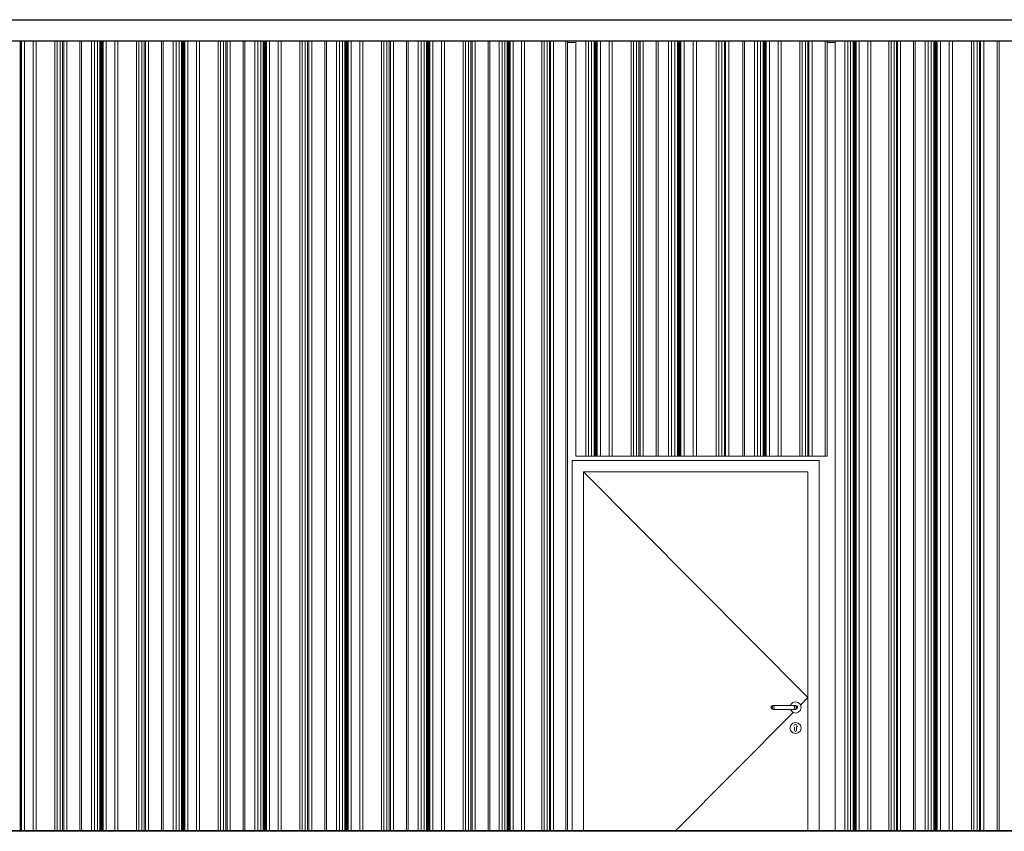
# Model space of a CAD drawing. Header units: metres. Extents: x -58265 to 590738, y -55036 to 35250.
# Tile 102 of 160: x 555874 to 560654, y -42938 to -38996. Entities that reach past the tile are written whole.
import ezdxf

# ---------------------------------------------------------------- set-up
doc = ezdxf.new("R2010")
doc.units = ezdxf.units.M
doc.header["$LTSCALE"] = 0.05
for name, color, linetype in [('Ansicht Süd_3_A_1_Fassaden', 7, 'Continuous'), ('Ansicht Süd_3_A_1_Wände_Attika', 7, 'Continuous'), ('Ansicht Süd_3_A_1_Wände_Außen', 7, 'Continuous')]:
    doc.layers.add(name, color=color, linetype=linetype)

msp = doc.modelspace()

# ---------------------------------------------------------------- linework, layer by layer
at = {"layer": 'Ansicht Süd_3_A_1_Fassaden', "color": 7, "linetype": 'Continuous', "lineweight": 25}
for p, q in [((518774.4, -38996.1), (563942.4, -38996.1)), ((584687.4, -42936.1), (542595.9, -42936.1))]:
    msp.add_line(p, q, dxfattribs=at)
at = {"layer": 'Ansicht Süd_3_A_1_Fassaden', "color": 253, "linetype": 'Continuous', "lineweight": 18}
for p, q in [((555876.2, -39448.9), (555876.2, -39100.1)), ((555878, -39448.9), (555878, -39100.1)), ((555882.5, -39448.9), (555882.5, -39100.1)), ((555897.7, -39448.9), (555897.7, -39100.1)), ((555939.6, -39448.9), (555939.6, -39100.1)), ((555954.7, -39448.9), (555954.7, -39100.1)), ((556044.6, -39448.9), (556044.6, -39100.1)), ((556056.2, -39448.9), (556056.2, -39100.1)), ((556071.2, -39448.9), (556071.2, -39100.1)), ((556082.8, -39448.9), (556082.8, -39100.1)), ((556088, -39448.9), (556088, -39100.1)), ((556103, -39448.9), (556103, -39100.1)), ((556166.3, -39448.9), (556166.3, -39100.1)), ((556175.1, -39448.9), (556175.1, -39100.1)), ((556223, -39448.9), (556223, -39100.1)), ((556237, -39448.9), (556237, -39100.1)), ((556251.5, -39448.9), (556251.5, -39100.1)), ((556264, -39448.9), (556264, -39100.1)), ((556267, -39448.9), (556267, -39100.1)), ((556268.8, -39448.9), (556268.8, -39100.1)), ((556272.7, -39448.9), (556272.7, -39100.1)), ((556274.4, -39448.9), (556274.4, -39100.1)), ((556278.9, -39448.9), (556278.9, -39100.1)), ((556294.1, -39448.9), (556294.1, -39100.1)), ((556336, -39448.9), (556336, -39100.1)), ((556351.2, -39448.9), (556351.2, -39100.1)), ((556441.1, -39448.9), (556441.1, -39100.1)), ((556452.6, -39448.9), (556452.6, -39100.1)), ((556467.6, -39448.9), (556467.6, -39100.1)), ((556479.2, -39448.9), (556479.2, -39100.1)), ((556484.5, -39448.9), (556484.5, -39100.1)), ((556499.5, -39448.9), (556499.5, -39100.1)), ((556562.7, -39448.9), (556562.7, -39100.1)), ((556571.5, -39448.9), (556571.5, -39100.1)), ((556619.4, -39448.9), (556619.4, -39100.1)), ((556633.4, -39448.9), (556633.4, -39100.1)), ((556647.9, -39448.9), (556647.9, -39100.1)), ((556660.4, -39448.9), (556660.4, -39100.1)), ((556663.5, -39448.9), (556663.5, -39100.1)), ((556665.2, -39448.9), (556665.2, -39100.1)), ((556669.1, -39448.9), (556669.1, -39100.1)), ((556670.9, -39448.9), (556670.9, -39100.1)), ((556675.4, -39448.9), (556675.4, -39100.1)), ((556690.6, -39448.9), (556690.6, -39100.1)), ((556732.4, -39448.9), (556732.4, -39100.1)), ((556747.6, -39448.9), (556747.6, -39100.1)), ((556837.5, -39448.9), (556837.5, -39100.1)), ((556849.1, -39448.9), (556849.1, -39100.1)), ((556864.1, -39448.9), (556864.1, -39100.1)), ((556875.6, -39448.9), (556875.6, -39100.1)), ((556880.9, -39448.9), (556880.9, -39100.1)), ((556895.9, -39448.9), (556895.9, -39100.1)), ((556959.1, -39448.9), (556959.1, -39100.1)), ((556968, -39448.9), (556968, -39100.1)), ((557015.9, -39448.9), (557015.9, -39100.1)), ((557029.9, -39448.9), (557029.9, -39100.1)), ((557044.4, -39448.9), (557044.4, -39100.1)), ((557056.9, -39448.9), (557056.9, -39100.1)), ((557059.9, -39448.9), (557059.9, -39100.1)), ((557061.7, -39448.9), (557061.7, -39100.1)), ((557065.6, -39448.9), (557065.6, -39100.1)), ((557067.3, -39448.9), (557067.3, -39100.1)), ((557071.8, -39448.9), (557071.8, -39100.1)), ((557087, -39448.9), (557087, -39100.1)), ((557128.9, -39448.9), (557128.9, -39100.1)), ((557144.1, -39448.9), (557144.1, -39100.1)), ((557234, -39448.9), (557234, -39100.1)), ((557245.5, -39448.9), (557245.5, -39100.1)), ((557260.5, -39448.9), (557260.5, -39100.1)), ((557272.1, -39448.9), (557272.1, -39100.1)), ((557277.3, -39448.9), (557277.3, -39100.1)), ((557292.4, -39448.9), (557292.4, -39100.1)), ((557355.6, -39448.9), (557355.6, -39100.1)), ((557364.4, -39448.9), (557364.4, -39100.1)), ((557412.3, -39448.9), (557412.3, -39100.1)), ((557426.3, -39448.9), (557426.3, -39100.1)), ((557440.8, -39448.9), (557440.8, -39100.1)), ((557453.3, -39448.9), (557453.3, -39100.1)), ((557456.4, -39448.9), (557456.4, -39100.1)), ((557458.1, -39448.9), (557458.1, -39100.1)), ((557462, -39448.9), (557462, -39100.1)), ((557463.8, -39448.9), (557463.8, -39100.1)), ((557468.3, -39448.9), (557468.3, -39100.1)), ((557483.5, -39448.9), (557483.5, -39100.1)), ((557525.3, -39448.9), (557525.3, -39100.1)), ((557540.5, -39448.9), (557540.5, -39100.1)), ((557630.4, -39448.9), (557630.4, -39100.1)), ((557642, -39448.9), (557642, -39100.1)), ((557657, -39448.9), (557657, -39100.1)), ((557668.5, -39448.9), (557668.5, -39100.1)), ((557673.8, -39448.9), (557673.8, -39100.1)), ((557688.8, -39448.9), (557688.8, -39100.1)), ((557752, -39448.9), (557752, -39100.1)), ((557760.9, -39448.9), (557760.9, -39100.1)), ((557808.8, -39448.9), (557808.8, -39100.1)), ((557822.8, -39448.9), (557822.8, -39100.1)), ((557837.3, -39448.9), (557837.3, -39100.1)), ((557849.8, -39448.9), (557849.8, -39100.1)), ((557852.8, -39448.9), (557852.8, -39100.1)), ((557854.6, -39448.9), (557854.6, -39100.1)), ((557858.5, -39448.9), (557858.5, -39100.1)), ((557860.2, -39448.9), (557860.2, -39100.1)), ((557864.7, -39448.9), (557864.7, -39100.1)), ((557879.9, -39448.9), (557879.9, -39100.1)), ((557921.8, -39448.9), (557921.8, -39100.1)), ((557937, -39448.9), (557937, -39100.1)), ((558026.9, -39448.9), (558026.9, -39100.1)), ((558038.4, -39448.9), (558038.4, -39100.1)), ((558053.4, -39448.9), (558053.4, -39100.1)), ((558065, -39448.9), (558065, -39100.1)), ((558070.2, -39448.9), (558070.2, -39100.1)), ((558085.3, -39448.9), (558085.3, -39100.1)), ((558148.5, -39448.9), (558148.5, -39100.1)), ((558157.3, -39448.9), (558157.3, -39100.1)), ((558202.8, -39448.9), (558202.8, -39100.1)), ((558216.1, -39448.9), (558216.1, -39100.1)), ((558229.9, -39448.9), (558229.9, -39100.1)), ((558241.7, -39448.9), (558241.7, -39100.1)), ((558244.6, -39448.9), (558244.6, -39100.1)), ((558246.3, -39448.9), (558246.3, -39100.1)), ((558250, -39448.9), (558250, -39100.1)), ((558251.7, -39448.9), (558251.7, -39100.1)), ((558255.9, -39448.9), (558255.9, -39100.1)), ((558270.4, -39448.9), (558270.4, -39100.1)), ((558310.1, -39448.9), (558310.1, -39100.1)), ((558324.5, -39448.9), (558324.5, -39100.1)), ((558409.9, -39448.9), (558409.9, -39100.1)), ((558420.9, -39448.9), (558420.9, -39100.1)), ((558435.1, -39448.9), (558435.1, -39100.1)), ((558446.1, -39448.9), (558446.1, -39100.1)), ((558451.1, -39448.9), (558451.1, -39100.1)), ((558465.3, -39448.9), (558465.3, -39100.1)), ((558525.4, -39448.9), (558525.4, -39100.1)), ((558533.8, -39448.9), (558533.8, -39100.1)), ((558573.8, -39448.9), (558573.8, -39100.1)), ((558622.1, -39448.9), (558622.1, -39100.1)), ((558636.2, -39448.9), (558636.2, -39100.1)), ((558650.9, -39448.9), (558650.9, -39100.1)), ((558663.5, -39448.9), (558663.5, -39100.1)), ((558666.5, -39448.9), (558666.5, -39100.1)), ((558668.3, -39448.9), (558668.3, -39100.1)), ((558672.2, -39448.9), (558672.2, -39100.1)), ((558674, -39448.9), (558674, -39100.1)), ((558678.6, -39448.9), (558678.6, -39100.1)), ((558693.9, -39448.9), (558693.9, -39100.1)), ((558736.1, -39448.9), (558736.1, -39100.1)), ((558751.4, -39448.9), (558751.4, -39100.1)), ((558842.1, -39448.9), (558842.1, -39100.1)), ((558853.8, -39448.9), (558853.8, -39100.1)), ((558868.9, -39448.9), (558868.9, -39100.1)), ((558880.6, -39448.9), (558880.6, -39100.1)), ((558885.9, -39448.9), (558885.9, -39100.1)), ((558901.1, -39448.9), (558901.1, -39100.1)), ((558964.9, -39448.9), (558964.9, -39100.1)), ((558973.8, -39448.9), (558973.8, -39100.1)), ((559024.5, -39448.9), (559024.5, -39100.1)), ((559039.3, -39448.9), (559039.3, -39100.1)), ((559054.7, -39448.9), (559054.7, -39100.1)), ((559068, -39448.9), (559068, -39100.1)), ((559071.2, -39448.9), (559071.2, -39100.1)), ((559073, -39448.9), (559073, -39100.1)), ((559077.2, -39448.9), (559077.2, -39100.1)), ((559079, -39448.9), (559079, -39100.1)), ((559083.8, -39448.9), (559083.8, -39100.1)), ((559099.9, -39448.9), (559099.9, -39100.1)), ((559144.2, -39448.9), (559144.2, -39100.1)), ((559160.3, -39448.9), (559160.3, -39100.1)), ((559255.6, -39448.9), (559255.6, -39100.1)), ((559267.8, -39448.9), (559267.8, -39100.1)), ((559283.7, -39448.9), (559283.7, -39100.1)), ((559295.9, -39448.9), (559295.9, -39100.1)), ((559301.5, -39448.9), (559301.5, -39100.1)), ((559317.4, -39448.9), (559317.4, -39100.1)), ((559384.4, -39448.9), (559384.4, -39100.1)), ((559393.8, -39448.9), (559393.8, -39100.1)), ((559442.1, -39448.9), (559442.1, -39100.1)), ((559456.2, -39448.9), (559456.2, -39100.1)), ((559470.9, -39448.9), (559470.9, -39100.1)), ((559483.5, -39448.9), (559483.5, -39100.1)), ((559486.5, -39448.9), (559486.5, -39100.1)), ((559488.3, -39448.9), (559488.3, -39100.1)), ((559492.2, -39448.9), (559492.2, -39100.1)), ((559494, -39448.9), (559494, -39100.1)), ((559498.6, -39448.9), (559498.6, -39100.1)), ((559513.9, -39448.9), (559513.9, -39100.1)), ((559556.1, -39448.9), (559556.1, -39100.1)), ((559571.4, -39448.9), (559571.4, -39100.1)), ((559662.1, -39448.9), (559662.1, -39100.1)), ((559673.8, -39448.9), (559673.8, -39100.1)), ((559688.9, -39448.9), (559688.9, -39100.1)), ((559700.6, -39448.9), (559700.6, -39100.1)), ((559705.9, -39448.9), (559705.9, -39100.1)), ((559721.1, -39448.9), (559721.1, -39100.1)), ((559784.9, -39448.9), (559784.9, -39100.1)), ((559793.8, -39448.9), (559793.8, -39100.1)), ((559833.8, -39448.9), (559833.8, -39100.1)), ((559880.6, -39448.9), (559880.6, -39100.1)), ((559894.3, -39448.9), (559894.3, -39100.1)), ((559908.5, -39448.9), (559908.5, -39100.1)), ((559920.7, -39448.9), (559920.7, -39100.1)), ((559923.7, -39448.9), (559923.7, -39100.1)), ((559925.4, -39448.9), (559925.4, -39100.1)), ((559929.2, -39448.9), (559929.2, -39100.1)), ((559930.9, -39448.9), (559930.9, -39100.1)), ((559935.3, -39448.9), (559935.3, -39100.1)), ((559950.2, -39448.9), (559950.2, -39100.1)), ((559991.1, -39448.9), (559991.1, -39100.1)), ((560006, -39448.9), (560006, -39100.1)), ((560093.9, -39448.9), (560093.9, -39100.1)), ((560105.2, -39448.9), (560105.2, -39100.1)), ((560119.9, -39448.9), (560119.9, -39100.1)), ((560131.2, -39448.9), (560131.2, -39100.1)), ((560136.3, -39448.9), (560136.3, -39100.1)), ((560151, -39448.9), (560151, -39100.1)), ((560212.8, -39448.9), (560212.8, -39100.1)), ((560221.5, -39448.9), (560221.5, -39100.1)), ((560270.7, -39448.9), (560270.7, -39100.1)), ((560285.1, -39448.9), (560285.1, -39100.1)), ((560300.1, -39448.9), (560300.1, -39100.1)), ((560312.9, -39448.9), (560312.9, -39100.1)), ((560316, -39448.9), (560316, -39100.1)), ((560317.8, -39448.9), (560317.8, -39100.1)), ((560321.8, -39448.9), (560321.8, -39100.1)), ((560323.7, -39448.9), (560323.7, -39100.1)), ((560328.3, -39448.9), (560328.3, -39100.1)), ((560343.9, -39448.9), (560343.9, -39100.1)), ((560386.9, -39448.9), (560386.9, -39100.1)), ((560402.6, -39448.9), (560402.6, -39100.1)), ((560495, -39448.9), (560495, -39100.1)), ((560506.9, -39448.9), (560506.9, -39100.1)), ((560522.3, -39448.9), (560522.3, -39100.1)), ((560534.2, -39448.9), (560534.2, -39100.1)), ((560539.6, -39448.9), (560539.6, -39100.1)), ((560555.1, -39448.9), (560555.1, -39100.1)), ((560620.1, -39448.9), (560620.1, -39100.1)), ((560629.2, -39448.9), (560629.2, -39100.1)), ((555876.2, -39848.9), (555876.2, -39448.9)), ((555878, -39848.9), (555878, -39448.9)), ((555882.5, -39848.9), (555882.5, -39448.9)), ((555897.7, -39848.9), (555897.7, -39448.9)), ((555939.6, -39848.9), (555939.6, -39448.9)), ((555954.7, -39848.9), (555954.7, -39448.9)), ((556044.6, -39848.9), (556044.6, -39448.9)), ((556056.2, -39848.9), (556056.2, -39448.9)), ((556071.2, -39848.9), (556071.2, -39448.9)), ((556082.8, -39848.9), (556082.8, -39448.9)), ((556088, -39848.9), (556088, -39448.9)), ((556103, -39848.9), (556103, -39448.9)), ((556166.3, -39848.9), (556166.3, -39448.9)), ((556175.1, -39848.9), (556175.1, -39448.9)), ((556223, -39848.9), (556223, -39448.9)), ((556237, -39848.9), (556237, -39448.9)), ((556251.5, -39848.9), (556251.5, -39448.9)), ((556264, -39848.9), (556264, -39448.9)), ((556264, -39448.9), (556267, -39448.9)), ((556267, -39848.9), (556267, -39448.9)), ((556268.8, -39848.9), (556268.8, -39448.9)), ((556272.7, -39848.9), (556272.7, -39448.9)), ((556274.4, -39848.9), (556274.4, -39448.9)), ((556278.9, -39848.9), (556278.9, -39448.9)), ((556294.1, -39848.9), (556294.1, -39448.9)), ((556336, -39848.9), (556336, -39448.9)), ((556351.2, -39848.9), (556351.2, -39448.9)), ((556441.1, -39848.9), (556441.1, -39448.9)), ((556452.6, -39848.9), (556452.6, -39448.9)), ((556467.6, -39848.9), (556467.6, -39448.9)), ((556479.2, -39848.9), (556479.2, -39448.9)), ((556484.5, -39848.9), (556484.5, -39448.9)), ((556499.5, -39848.9), (556499.5, -39448.9)), ((556562.7, -39848.9), (556562.7, -39448.9)), ((556571.5, -39848.9), (556571.5, -39448.9)), ((556619.4, -39848.9), (556619.4, -39448.9)), ((556633.4, -39848.9), (556633.4, -39448.9)), ((556647.9, -39848.9), (556647.9, -39448.9)), ((556660.4, -39848.9), (556660.4, -39448.9)), ((556660.4, -39448.9), (556663.5, -39448.9)), ((556663.5, -39848.9), (556663.5, -39448.9)), ((556665.2, -39848.9), (556665.2, -39448.9)), ((556669.1, -39848.9), (556669.1, -39448.9)), ((556670.9, -39848.9), (556670.9, -39448.9)), ((556675.4, -39848.9), (556675.4, -39448.9)), ((556690.6, -39848.9), (556690.6, -39448.9)), ((556732.4, -39848.9), (556732.4, -39448.9)), ((556747.6, -39848.9), (556747.6, -39448.9)), ((556837.5, -39848.9), (556837.5, -39448.9)), ((556849.1, -39848.9), (556849.1, -39448.9)), ((556864.1, -39848.9), (556864.1, -39448.9)), ((556875.6, -39848.9), (556875.6, -39448.9)), ((556880.9, -39848.9), (556880.9, -39448.9)), ((556895.9, -39848.9), (556895.9, -39448.9)), ((556959.1, -39848.9), (556959.1, -39448.9)), ((556968, -39848.9), (556968, -39448.9)), ((557015.9, -39848.9), (557015.9, -39448.9)), ((557029.9, -39848.9), (557029.9, -39448.9)), ((557044.4, -39848.9), (557044.4, -39448.9)), ((557056.9, -39848.9), (557056.9, -39448.9)), ((557056.9, -39448.9), (557059.9, -39448.9)), ((557059.9, -39848.9), (557059.9, -39448.9)), ((557061.7, -39848.9), (557061.7, -39448.9)), ((557065.6, -39848.9), (557065.6, -39448.9)), ((557067.3, -39848.9), (557067.3, -39448.9)), ((557071.8, -39848.9), (557071.8, -39448.9)), ((557087, -39848.9), (557087, -39448.9)), ((557128.9, -39848.9), (557128.9, -39448.9)), ((557144.1, -39848.9), (557144.1, -39448.9)), ((557234, -39848.9), (557234, -39448.9)), ((557245.5, -39848.9), (557245.5, -39448.9)), ((557260.5, -39848.9), (557260.5, -39448.9)), ((557272.1, -39848.9), (557272.1, -39448.9)), ((557277.3, -39848.9), (557277.3, -39448.9)), ((557292.4, -39848.9), (557292.4, -39448.9)), ((557355.6, -39848.9), (557355.6, -39448.9)), ((557364.4, -39848.9), (557364.4, -39448.9)), ((557412.3, -39848.9), (557412.3, -39448.9)), ((557426.3, -39848.9), (557426.3, -39448.9)), ((557440.8, -39848.9), (557440.8, -39448.9)), ((557453.3, -39848.9), (557453.3, -39448.9)), ((557453.3, -39448.9), (557456.4, -39448.9)), ((557456.4, -39848.9), (557456.4, -39448.9)), ((557458.1, -39848.9), (557458.1, -39448.9)), ((557462, -39848.9), (557462, -39448.9)), ((557463.8, -39848.9), (557463.8, -39448.9)), ((557468.3, -39848.9), (557468.3, -39448.9)), ((557483.5, -39848.9), (557483.5, -39448.9)), ((557525.3, -39848.9), (557525.3, -39448.9)), ((557540.5, -39848.9), (557540.5, -39448.9)), ((557630.4, -39848.9), (557630.4, -39448.9)), ((557642, -39848.9), (557642, -39448.9)), ((557657, -39848.9), (557657, -39448.9)), ((557668.5, -39848.9), (557668.5, -39448.9)), ((557673.8, -39848.9), (557673.8, -39448.9)), ((557688.8, -39848.9), (557688.8, -39448.9)), ((557752, -39848.9), (557752, -39448.9)), ((557760.9, -39848.9), (557760.9, -39448.9)), ((557808.8, -39848.9), (557808.8, -39448.9)), ((557822.8, -39848.9), (557822.8, -39448.9)), ((557837.3, -39848.9), (557837.3, -39448.9)), ((557849.8, -39848.9), (557849.8, -39448.9)), ((557849.8, -39448.9), (557852.8, -39448.9)), ((557852.8, -39848.9), (557852.8, -39448.9)), ((557854.6, -39848.9), (557854.6, -39448.9)), ((557858.5, -39848.9), (557858.5, -39448.9)), ((557860.2, -39848.9), (557860.2, -39448.9)), ((557864.7, -39848.9), (557864.7, -39448.9)), ((557879.9, -39848.9), (557879.9, -39448.9)), ((557921.8, -39848.9), (557921.8, -39448.9)), ((557937, -39848.9), (557937, -39448.9)), ((558026.9, -39848.9), (558026.9, -39448.9)), ((558038.4, -39848.9), (558038.4, -39448.9)), ((558053.4, -39848.9), (558053.4, -39448.9)), ((558065, -39848.9), (558065, -39448.9)), ((558070.2, -39848.9), (558070.2, -39448.9)), ((558085.3, -39848.9), (558085.3, -39448.9)), ((558148.5, -39848.9), (558148.5, -39448.9)), ((558157.3, -39848.9), (558157.3, -39448.9)), ((558202.8, -39848.9), (558202.8, -39448.9)), ((558216.1, -39848.9), (558216.1, -39448.9)), ((558229.9, -39848.9), (558229.9, -39448.9)), ((558241.7, -39848.9), (558241.7, -39448.9)), ((558241.7, -39448.9), (558244.6, -39448.9)), ((558244.6, -39848.9), (558244.6, -39448.9)), ((558246.3, -39848.9), (558246.3, -39448.9)), ((558250, -39848.9), (558250, -39448.9)), ((558251.7, -39848.9), (558251.7, -39448.9)), ((558255.9, -39848.9), (558255.9, -39448.9)), ((558270.4, -39848.9), (558270.4, -39448.9)), ((558310.1, -39848.9), (558310.1, -39448.9)), ((558324.5, -39848.9), (558324.5, -39448.9)), ((558409.9, -39848.9), (558409.9, -39448.9)), ((558420.9, -39848.9), (558420.9, -39448.9)), ((558435.1, -39848.9), (558435.1, -39448.9)), ((558446.1, -39848.9), (558446.1, -39448.9)), ((558451.1, -39848.9), (558451.1, -39448.9)), ((558465.3, -39848.9), (558465.3, -39448.9)), ((558525.4, -39848.9), (558525.4, -39448.9)), ((558533.8, -39848.9), (558533.8, -39448.9)), ((558573.8, -39848.9), (558573.8, -39448.9)), ((558622.1, -39848.9), (558622.1, -39448.9)), ((558636.2, -39848.9), (558636.2, -39448.9)), ((558650.9, -39848.9), (558650.9, -39448.9)), ((558663.5, -39848.9), (558663.5, -39448.9)), ((558663.5, -39448.9), (558666.5, -39448.9)), ((558666.5, -39848.9), (558666.5, -39448.9)), ((558668.3, -39848.9), (558668.3, -39448.9)), ((558672.2, -39848.9), (558672.2, -39448.9)), ((558674, -39848.9), (558674, -39448.9)), ((558678.6, -39848.9), (558678.6, -39448.9)), ((558693.9, -39848.9), (558693.9, -39448.9)), ((558736.1, -39848.9), (558736.1, -39448.9)), ((558751.4, -39848.9), (558751.4, -39448.9)), ((558842.1, -39848.9), (558842.1, -39448.9)), ((558853.8, -39848.9), (558853.8, -39448.9)), ((558868.9, -39848.9), (558868.9, -39448.9)), ((558880.6, -39848.9), (558880.6, -39448.9)), ((558885.9, -39848.9), (558885.9, -39448.9)), ((558901.1, -39848.9), (558901.1, -39448.9)), ((558964.9, -39848.9), (558964.9, -39448.9)), ((558973.8, -39848.9), (558973.8, -39448.9)), ((559024.5, -39848.9), (559024.5, -39448.9)), ((559039.3, -39848.9), (559039.3, -39448.9)), ((559054.7, -39848.9), (559054.7, -39448.9)), ((559068, -39848.9), (559068, -39448.9)), ((559071.2, -39848.9), (559071.2, -39448.9)), ((559073, -39848.9), (559073, -39448.9)), ((559077.2, -39848.9), (559077.2, -39448.9)), ((559079, -39848.9), (559079, -39448.9)), ((559083.8, -39848.9), (559083.8, -39448.9)), ((559099.9, -39848.9), (559099.9, -39448.9)), ((559144.2, -39848.9), (559144.2, -39448.9)), ((559160.3, -39848.9), (559160.3, -39448.9)), ((559255.6, -39848.9), (559255.6, -39448.9)), ((559267.8, -39848.9), (559267.8, -39448.9)), ((559283.7, -39848.9), (559283.7, -39448.9)), ((559295.9, -39848.9), (559295.9, -39448.9)), ((559301.5, -39848.9), (559301.5, -39448.9)), ((559317.4, -39848.9), (559317.4, -39448.9)), ((559384.4, -39848.9), (559384.4, -39448.9)), ((559393.8, -39848.9), (559393.8, -39448.9)), ((559442.1, -39848.9), (559442.1, -39448.9)), ((559456.2, -39848.9), (559456.2, -39448.9)), ((559470.9, -39848.9), (559470.9, -39448.9)), ((559483.5, -39848.9), (559483.5, -39448.9)), ((559483.5, -39448.9), (559486.5, -39448.9)), ((559486.5, -39848.9), (559486.5, -39448.9)), ((559488.3, -39848.9), (559488.3, -39448.9)), ((559492.2, -39848.9), (559492.2, -39448.9)), ((559494, -39848.9), (559494, -39448.9)), ((559498.6, -39848.9), (559498.6, -39448.9)), ((559513.9, -39848.9), (559513.9, -39448.9)), ((559556.1, -39848.9), (559556.1, -39448.9)), ((559571.4, -39848.9), (559571.4, -39448.9)), ((559662.1, -39848.9), (559662.1, -39448.9)), ((559673.8, -39848.9), (559673.8, -39448.9)), ((559688.9, -39848.9), (559688.9, -39448.9)), ((559700.6, -39848.9), (559700.6, -39448.9)), ((559705.9, -39848.9), (559705.9, -39448.9)), ((559721.1, -39848.9), (559721.1, -39448.9)), ((559784.9, -39848.9), (559784.9, -39448.9)), ((559793.8, -39848.9), (559793.8, -39448.9)), ((559833.8, -39848.9), (559833.8, -39448.9)), ((559880.6, -39848.9), (559880.6, -39448.9)), ((559894.3, -39848.9), (559894.3, -39448.9)), ((559908.5, -39848.9), (559908.5, -39448.9)), ((559920.7, -39848.9), (559920.7, -39448.9)), ((559920.7, -39448.9), (559923.7, -39448.9)), ((559923.7, -39848.9), (559923.7, -39448.9)), ((559925.4, -39848.9), (559925.4, -39448.9)), ((559929.2, -39848.9), (559929.2, -39448.9)), ((559930.9, -39848.9), (559930.9, -39448.9)), ((559935.3, -39848.9), (559935.3, -39448.9)), ((559950.2, -39848.9), (559950.2, -39448.9)), ((559991.1, -39848.9), (559991.1, -39448.9)), ((560006, -39848.9), (560006, -39448.9)), ((560093.9, -39848.9), (560093.9, -39448.9)), ((560105.2, -39848.9), (560105.2, -39448.9)), ((560119.9, -39848.9), (560119.9, -39448.9)), ((560131.2, -39848.9), (560131.2, -39448.9)), ((560136.3, -39848.9), (560136.3, -39448.9)), ((560151, -39848.9), (560151, -39448.9)), ((560212.8, -39848.9), (560212.8, -39448.9)), ((560221.5, -39848.9), (560221.5, -39448.9)), ((560270.7, -39848.9), (560270.7, -39448.9)), ((560285.1, -39848.9), (560285.1, -39448.9)), ((560300.1, -39848.9), (560300.1, -39448.9)), ((560312.9, -39848.9), (560312.9, -39448.9)), ((560312.9, -39448.9), (560316, -39448.9)), ((560316, -39848.9), (560316, -39448.9)), ((560317.8, -39848.9), (560317.8, -39448.9)), ((560321.8, -39848.9), (560321.8, -39448.9)), ((560323.7, -39848.9), (560323.7, -39448.9)), ((560328.3, -39848.9), (560328.3, -39448.9)), ((560343.9, -39848.9), (560343.9, -39448.9)), ((560386.9, -39848.9), (560386.9, -39448.9)), ((560402.6, -39848.9), (560402.6, -39448.9)), ((560495, -39848.9), (560495, -39448.9)), ((560506.9, -39848.9), (560506.9, -39448.9)), ((560522.3, -39848.9), (560522.3, -39448.9)), ((560534.2, -39848.9), (560534.2, -39448.9)), ((560539.6, -39848.9), (560539.6, -39448.9)), ((560555.1, -39848.9), (560555.1, -39448.9)), ((560620.1, -39848.9), (560620.1, -39448.9)), ((560629.2, -39848.9), (560629.2, -39448.9)), ((555876.2, -41448.9), (555876.2, -39848.9)), ((555878, -41448.9), (555878, -39848.9)), ((555882.5, -41448.9), (555882.5, -39848.9)), ((555897.7, -41448.9), (555897.7, -39848.9)), ((555939.6, -41448.9), (555939.6, -39848.9)), ((555954.7, -41448.9), (555954.7, -39848.9)), ((556044.6, -41448.9), (556044.6, -39848.9)), ((556056.2, -41448.9), (556056.2, -39848.9)), ((556071.2, -41448.9), (556071.2, -39848.9)), ((556082.8, -41448.9), (556082.8, -39848.9)), ((556088, -41448.9), (556088, -39848.9)), ((556103, -41448.9), (556103, -39848.9)), ((556166.3, -41448.9), (556166.3, -39848.9)), ((556175.1, -41448.9), (556175.1, -39848.9)), ((556223, -41448.9), (556223, -39848.9)), ((556237, -41448.9), (556237, -39848.9)), ((556251.5, -41448.9), (556251.5, -39848.9)), ((556264, -41448.9), (556264, -39848.9)), ((556264, -39848.9), (556267, -39848.9)), ((556267, -41448.9), (556267, -39848.9)), ((556268.8, -41448.9), (556268.8, -39848.9)), ((556272.7, -41448.9), (556272.7, -39848.9)), ((556274.4, -41448.9), (556274.4, -39848.9)), ((556278.9, -41448.9), (556278.9, -39848.9)), ((556294.1, -41448.9), (556294.1, -39848.9)), ((556336, -41448.9), (556336, -39848.9)), ((556351.2, -41448.9), (556351.2, -39848.9)), ((556441.1, -41448.9), (556441.1, -39848.9)), ((556452.6, -41448.9), (556452.6, -39848.9)), ((556467.6, -41448.9), (556467.6, -39848.9)), ((556479.2, -41448.9), (556479.2, -39848.9)), ((556484.5, -41448.9), (556484.5, -39848.9)), ((556499.5, -41448.9), (556499.5, -39848.9)), ((556562.7, -41448.9), (556562.7, -39848.9)), ((556571.5, -41448.9), (556571.5, -39848.9)), ((556619.4, -41448.9), (556619.4, -39848.9)), ((556633.4, -41448.9), (556633.4, -39848.9)), ((556647.9, -41448.9), (556647.9, -39848.9)), ((556660.4, -41448.9), (556660.4, -39848.9)), ((556660.4, -39848.9), (556663.5, -39848.9)), ((556663.5, -41448.9), (556663.5, -39848.9)), ((556665.2, -41448.9), (556665.2, -39848.9)), ((556669.1, -41448.9), (556669.1, -39848.9)), ((556670.9, -41448.9), (556670.9, -39848.9)), ((556675.4, -41448.9), (556675.4, -39848.9)), ((556690.6, -41448.9), (556690.6, -39848.9)), ((556732.4, -41448.9), (556732.4, -39848.9)), ((556747.6, -41448.9), (556747.6, -39848.9)), ((556837.5, -41448.9), (556837.5, -39848.9)), ((556849.1, -41448.9), (556849.1, -39848.9)), ((556864.1, -41448.9), (556864.1, -39848.9)), ((556875.6, -41448.9), (556875.6, -39848.9)), ((556880.9, -41448.9), (556880.9, -39848.9)), ((556895.9, -41448.9), (556895.9, -39848.9)), ((556959.1, -41448.9), (556959.1, -39848.9)), ((556968, -41448.9), (556968, -39848.9)), ((557015.9, -41448.9), (557015.9, -39848.9)), ((557029.9, -41448.9), (557029.9, -39848.9)), ((557044.4, -41448.9), (557044.4, -39848.9)), ((557056.9, -41448.9), (557056.9, -39848.9)), ((557056.9, -39848.9), (557059.9, -39848.9)), ((557059.9, -41448.9), (557059.9, -39848.9)), ((557061.7, -41448.9), (557061.7, -39848.9)), ((557065.6, -41448.9), (557065.6, -39848.9)), ((557067.3, -41448.9), (557067.3, -39848.9)), ((557071.8, -41448.9), (557071.8, -39848.9)), ((557087, -41448.9), (557087, -39848.9)), ((557128.9, -41448.9), (557128.9, -39848.9)), ((557144.1, -41448.9), (557144.1, -39848.9)), ((557234, -41448.9), (557234, -39848.9)), ((557245.5, -41448.9), (557245.5, -39848.9)), ((557260.5, -41448.9), (557260.5, -39848.9)), ((557272.1, -41448.9), (557272.1, -39848.9)), ((557277.3, -41448.9), (557277.3, -39848.9)), ((557292.4, -41448.9), (557292.4, -39848.9)), ((557355.6, -41448.9), (557355.6, -39848.9)), ((557364.4, -41448.9), (557364.4, -39848.9)), ((557412.3, -41448.9), (557412.3, -39848.9)), ((557426.3, -41448.9), (557426.3, -39848.9)), ((557440.8, -41448.9), (557440.8, -39848.9)), ((557453.3, -41448.9), (557453.3, -39848.9)), ((557453.3, -39848.9), (557456.4, -39848.9)), ((557456.4, -41448.9), (557456.4, -39848.9)), ((557458.1, -41448.9), (557458.1, -39848.9)), ((557462, -41448.9), (557462, -39848.9)), ((557463.8, -41448.9), (557463.8, -39848.9)), ((557468.3, -41448.9), (557468.3, -39848.9)), ((557483.5, -41448.9), (557483.5, -39848.9)), ((557525.3, -41448.9), (557525.3, -39848.9)), ((557540.5, -41448.9), (557540.5, -39848.9)), ((557630.4, -41448.9), (557630.4, -39848.9)), ((557642, -41448.9), (557642, -39848.9)), ((557657, -41448.9), (557657, -39848.9)), ((557668.5, -41448.9), (557668.5, -39848.9)), ((557673.8, -41448.9), (557673.8, -39848.9)), ((557688.8, -41448.9), (557688.8, -39848.9)), ((557752, -41448.9), (557752, -39848.9)), ((557760.9, -41448.9), (557760.9, -39848.9)), ((557808.8, -41448.9), (557808.8, -39848.9)), ((557822.8, -41448.9), (557822.8, -39848.9)), ((557837.3, -41448.9), (557837.3, -39848.9)), ((557849.8, -41448.9), (557849.8, -39848.9)), ((557849.8, -39848.9), (557852.8, -39848.9)), ((557852.8, -41448.9), (557852.8, -39848.9)), ((557854.6, -41448.9), (557854.6, -39848.9)), ((557858.5, -41448.9), (557858.5, -39848.9)), ((557860.2, -41448.9), (557860.2, -39848.9)), ((557864.7, -41448.9), (557864.7, -39848.9)), ((557879.9, -41448.9), (557879.9, -39848.9)), ((557921.8, -41448.9), (557921.8, -39848.9)), ((557937, -41448.9), (557937, -39848.9)), ((558026.9, -41448.9), (558026.9, -39848.9)), ((558038.4, -41448.9), (558038.4, -39848.9)), ((558053.4, -41448.9), (558053.4, -39848.9)), ((558065, -41448.9), (558065, -39848.9)), ((558070.2, -41448.9), (558070.2, -39848.9)), ((558085.3, -41448.9), (558085.3, -39848.9)), ((558148.5, -41448.9), (558148.5, -39848.9)), ((558157.3, -41448.9), (558157.3, -39848.9)), ((558202.8, -41448.9), (558202.8, -39848.9)), ((558216.1, -41448.9), (558216.1, -39848.9)), ((558229.9, -41448.9), (558229.9, -39848.9)), ((558241.7, -41448.9), (558241.7, -39848.9)), ((558241.7, -39848.9), (558244.6, -39848.9)), ((558244.6, -41448.9), (558244.6, -39848.9)), ((558246.3, -41448.9), (558246.3, -39848.9)), ((558250, -41448.9), (558250, -39848.9)), ((558251.7, -41448.9), (558251.7, -39848.9)), ((558255.9, -41448.9), (558255.9, -39848.9)), ((558270.4, -41448.9), (558270.4, -39848.9)), ((558310.1, -41448.9), (558310.1, -39848.9)), ((558324.5, -41448.9), (558324.5, -39848.9)), ((558409.9, -41448.9), (558409.9, -39848.9)), ((558420.9, -41448.9), (558420.9, -39848.9)), ((558435.1, -41448.9), (558435.1, -39848.9)), ((558446.1, -41448.9), (558446.1, -39848.9)), ((558451.1, -41448.9), (558451.1, -39848.9)), ((558465.3, -41448.9), (558465.3, -39848.9)), ((558525.4, -41448.9), (558525.4, -39848.9)), ((558533.8, -41448.9), (558533.8, -39848.9)), ((558573.8, -41116.1), (558573.8, -39848.9)), ((558622.1, -41116.1), (558622.1, -39848.9)), ((558636.2, -41116.1), (558636.2, -39848.9)), ((558650.9, -41116.1), (558650.9, -39848.9)), ((558663.5, -41116.1), (558663.5, -39848.9)), ((558663.5, -39848.9), (558666.5, -39848.9)), ((558666.5, -41116.1), (558666.5, -39848.9)), ((558668.3, -41116.1), (558668.3, -39848.9)), ((558672.2, -41116.1), (558672.2, -39848.9)), ((558674, -41116.1), (558674, -39848.9)), ((558678.6, -41116.1), (558678.6, -39848.9)), ((558693.9, -41116.1), (558693.9, -39848.9)), ((558736.1, -41116.1), (558736.1, -39848.9)), ((558751.4, -41116.1), (558751.4, -39848.9)), ((558842.1, -41116.1), (558842.1, -39848.9)), ((558853.8, -41116.1), (558853.8, -39848.9)), ((558868.9, -41116.1), (558868.9, -39848.9)), ((558880.6, -41116.1), (558880.6, -39848.9)), ((558885.9, -41116.1), (558885.9, -39848.9)), ((558901.1, -41116.1), (558901.1, -39848.9)), ((558964.9, -41116.1), (558964.9, -39848.9)), ((558973.8, -41116.1), (558973.8, -39848.9)), ((559024.5, -41116.1), (559024.5, -39848.9)), ((559039.3, -41116.1), (559039.3, -39848.9)), ((559054.7, -41116.1), (559054.7, -39848.9)), ((559068, -41116.1), (559068, -39848.9)), ((559071.2, -41116.1), (559071.2, -39848.9)), ((559073, -41116.1), (559073, -39848.9)), ((559077.2, -41116.1), (559077.2, -39848.9)), ((559079, -41116.1), (559079, -39848.9)), ((559083.8, -41116.1), (559083.8, -39848.9)), ((559099.9, -41116.1), (559099.9, -39848.9)), ((559144.2, -41116.1), (559144.2, -39848.9)), ((559160.3, -41116.1), (559160.3, -39848.9)), ((559255.6, -41116.1), (559255.6, -39848.9)), ((559267.8, -41116.1), (559267.8, -39848.9)), ((559283.7, -41116.1), (559283.7, -39848.9)), ((559295.9, -41116.1), (559295.9, -39848.9)), ((559301.5, -41116.1), (559301.5, -39848.9)), ((559317.4, -41116.1), (559317.4, -39848.9)), ((559384.4, -41116.1), (559384.4, -39848.9)), ((559393.8, -41116.1), (559393.8, -39848.9)), ((559442.1, -41116.1), (559442.1, -39848.9)), ((559456.2, -41116.1), (559456.2, -39848.9)), ((559470.9, -41116.1), (559470.9, -39848.9)), ((559483.5, -41116.1), (559483.5, -39848.9)), ((559483.5, -39848.9), (559486.5, -39848.9)), ((559486.5, -41116.1), (559486.5, -39848.9)), ((559488.3, -41116.1), (559488.3, -39848.9)), ((559492.2, -41116.1), (559492.2, -39848.9)), ((559494, -41116.1), (559494, -39848.9)), ((559498.6, -41116.1), (559498.6, -39848.9)), ((559513.9, -41116.1), (559513.9, -39848.9)), ((559556.1, -41116.1), (559556.1, -39848.9)), ((559571.4, -41116.1), (559571.4, -39848.9)), ((559662.1, -41116.1), (559662.1, -39848.9)), ((559673.8, -41116.1), (559673.8, -39848.9)), ((559688.9, -41116.1), (559688.9, -39848.9)), ((559700.6, -41116.1), (559700.6, -39848.9)), ((559705.9, -41116.1), (559705.9, -39848.9)), ((559721.1, -41116.1), (559721.1, -39848.9)), ((559784.9, -41116.1), (559784.9, -39848.9)), ((559793.8, -41116.1), (559793.8, -39848.9)), ((559833.8, -41448.9), (559833.8, -39848.9)), ((559880.6, -41448.9), (559880.6, -39848.9)), ((559894.3, -41448.9), (559894.3, -39848.9)), ((559908.5, -41448.9), (559908.5, -39848.9)), ((559920.7, -41448.9), (559920.7, -39848.9)), ((559920.7, -39848.9), (559923.7, -39848.9)), ((559923.7, -41448.9), (559923.7, -39848.9)), ((559925.4, -41448.9), (559925.4, -39848.9)), ((559929.2, -41448.9), (559929.2, -39848.9)), ((559930.9, -41448.9), (559930.9, -39848.9)), ((559935.3, -41448.9), (559935.3, -39848.9)), ((559950.2, -41448.9), (559950.2, -39848.9)), ((559991.1, -41448.9), (559991.1, -39848.9)), ((560006, -41448.9), (560006, -39848.9)), ((560093.9, -41448.9), (560093.9, -39848.9)), ((560105.2, -41448.9), (560105.2, -39848.9)), ((560119.9, -41448.9), (560119.9, -39848.9)), ((560131.2, -41448.9), (560131.2, -39848.9)), ((560136.3, -41448.9), (560136.3, -39848.9)), ((560151, -41448.9), (560151, -39848.9)), ((560212.8, -41448.9), (560212.8, -39848.9)), ((560221.5, -41448.9), (560221.5, -39848.9)), ((560270.7, -41448.9), (560270.7, -39848.9)), ((560285.1, -41448.9), (560285.1, -39848.9)), ((560300.1, -41448.9), (560300.1, -39848.9)), ((560312.9, -41448.9), (560312.9, -39848.9)), ((560312.9, -39848.9), (560316, -39848.9)), ((560316, -41448.9), (560316, -39848.9)), ((560317.8, -41448.9), (560317.8, -39848.9)), ((560321.8, -41448.9), (560321.8, -39848.9)), ((560323.7, -41448.9), (560323.7, -39848.9)), ((560328.3, -41448.9), (560328.3, -39848.9)), ((560343.9, -41448.9), (560343.9, -39848.9)), ((560386.9, -41448.9), (560386.9, -39848.9)), ((560402.6, -41448.9), (560402.6, -39848.9)), ((560495, -41448.9), (560495, -39848.9)), ((560506.9, -41448.9), (560506.9, -39848.9)), ((560522.3, -41448.9), (560522.3, -39848.9)), ((560534.2, -41448.9), (560534.2, -39848.9)), ((560539.6, -41448.9), (560539.6, -39848.9)), ((560555.1, -41448.9), (560555.1, -39848.9)), ((560620.1, -41448.9), (560620.1, -39848.9)), ((560629.2, -41448.9), (560629.2, -39848.9)), ((558573.8, -41116.1), (558622.1, -41116.1)), ((558622.1, -41116.1), (558636.2, -41116.1)), ((558636.2, -41116.1), (558650.9, -41116.1)), ((558650.9, -41116.1), (558663.5, -41116.1)), ((558663.5, -41116.1), (558666.5, -41116.1)), ((558666.5, -41116.1), (558668.3, -41116.1)), ((558668.3, -41116.1), (558672.2, -41116.1)), ((558672.2, -41116.1), (558674, -41116.1)), ((558674, -41116.1), (558678.6, -41116.1)), ((558678.6, -41116.1), (558693.9, -41116.1)), ((558693.9, -41116.1), (558736.1, -41116.1)), ((558736.1, -41116.1), (558751.4, -41116.1)), ((558751.4, -41116.1), (558842.1, -41116.1)), ((558842.1, -41116.1), (558853.8, -41116.1)), ((558853.8, -41116.1), (558868.9, -41116.1)), ((558868.9, -41116.1), (558880.6, -41116.1)), ((558880.6, -41116.1), (558885.9, -41116.1)), ((558885.9, -41116.1), (558901.1, -41116.1)), ((558901.1, -41116.1), (558964.9, -41116.1)), ((558964.9, -41116.1), (558973.8, -41116.1)), ((558973.8, -41116.1), (559024.5, -41116.1)), ((559024.5, -41116.1), (559039.3, -41116.1)), ((559039.3, -41116.1), (559054.7, -41116.1)), ((559054.7, -41116.1), (559068, -41116.1)), ((559068, -41116.1), (559071.2, -41116.1)), ((559071.2, -41116.1), (559073, -41116.1)), ((559073, -41116.1), (559077.2, -41116.1)), ((559077.2, -41116.1), (559079, -41116.1)), ((559079, -41116.1), (559083.8, -41116.1)), ((559083.8, -41116.1), (559099.9, -41116.1)), ((559099.9, -41116.1), (559144.2, -41116.1)), ((559144.2, -41116.1), (559160.3, -41116.1)), ((559160.3, -41116.1), (559255.6, -41116.1)), ((559255.6, -41116.1), (559267.8, -41116.1)), ((559267.8, -41116.1), (559283.7, -41116.1)), ((559283.7, -41116.1), (559295.9, -41116.1)), ((559295.9, -41116.1), (559301.5, -41116.1)), ((559301.5, -41116.1), (559317.4, -41116.1)), ((559317.4, -41116.1), (559384.4, -41116.1)), ((559384.4, -41116.1), (559393.8, -41116.1)), ((559393.8, -41116.1), (559442.1, -41116.1)), ((559442.1, -41116.1), (559456.2, -41116.1)), ((559456.2, -41116.1), (559470.9, -41116.1)), ((559470.9, -41116.1), (559483.5, -41116.1)), ((559483.5, -41116.1), (559486.5, -41116.1)), ((559486.5, -41116.1), (559488.3, -41116.1)), ((559488.3, -41116.1), (559492.2, -41116.1)), ((559492.2, -41116.1), (559494, -41116.1)), ((559494, -41116.1), (559498.6, -41116.1)), ((559498.6, -41116.1), (559513.9, -41116.1)), ((559513.9, -41116.1), (559556.1, -41116.1)), ((559556.1, -41116.1), (559571.4, -41116.1)), ((559571.4, -41116.1), (559662.1, -41116.1)), ((559662.1, -41116.1), (559673.8, -41116.1)), ((559673.8, -41116.1), (559688.9, -41116.1)), ((559688.9, -41116.1), (559700.6, -41116.1)), ((559700.6, -41116.1), (559705.9, -41116.1)), ((559705.9, -41116.1), (559721.1, -41116.1)), ((559721.1, -41116.1), (559784.9, -41116.1)), ((559784.9, -41116.1), (559793.8, -41116.1)), ((555876.2, -42937.7), (555876.2, -41448.9)), ((555878, -42937.7), (555878, -41448.9)), ((555882.5, -42937.7), (555882.5, -41448.9)), ((555897.7, -42937.7), (555897.7, -41448.9)), ((555939.6, -42937.7), (555939.6, -41448.9)), ((555954.7, -42937.7), (555954.7, -41448.9)), ((556044.6, -42937.7), (556044.6, -41448.9)), ((556056.2, -42937.7), (556056.2, -41448.9)), ((556071.2, -42937.7), (556071.2, -41448.9)), ((556082.8, -42937.7), (556082.8, -41448.9)), ((556088, -42937.7), (556088, -41448.9)), ((556103, -42937.7), (556103, -41448.9)), ((556166.3, -42937.7), (556166.3, -41448.9)), ((556175.1, -42937.7), (556175.1, -41448.9)), ((556223, -42937.7), (556223, -41448.9)), ((556237, -42937.7), (556237, -41448.9)), ((556251.5, -42937.7), (556251.5, -41448.9)), ((556264, -42937.7), (556264, -41448.9)), ((556264, -41448.9), (556267, -41448.9)), ((556267, -42937.7), (556267, -41448.9)), ((556268.8, -42937.7), (556268.8, -41448.9)), ((556272.7, -42937.7), (556272.7, -41448.9)), ((556274.4, -42937.7), (556274.4, -41448.9)), ((556278.9, -42937.7), (556278.9, -41448.9)), ((556294.1, -42937.7), (556294.1, -41448.9)), ((556336, -42937.7), (556336, -41448.9)), ((556351.2, -42937.7), (556351.2, -41448.9)), ((556441.1, -42937.7), (556441.1, -41448.9)), ((556452.6, -42937.7), (556452.6, -41448.9)), ((556467.6, -42937.7), (556467.6, -41448.9)), ((556479.2, -42937.7), (556479.2, -41448.9)), ((556484.5, -42937.7), (556484.5, -41448.9)), ((556499.5, -42937.7), (556499.5, -41448.9)), ((556562.7, -42937.7), (556562.7, -41448.9)), ((556571.5, -42937.7), (556571.5, -41448.9)), ((556619.4, -42937.7), (556619.4, -41448.9)), ((556633.4, -42937.7), (556633.4, -41448.9)), ((556647.9, -42937.7), (556647.9, -41448.9)), ((556660.4, -42937.7), (556660.4, -41448.9)), ((556660.4, -41448.9), (556663.5, -41448.9)), ((556663.5, -42937.7), (556663.5, -41448.9)), ((556665.2, -42937.7), (556665.2, -41448.9)), ((556669.1, -42937.7), (556669.1, -41448.9)), ((556670.9, -42937.7), (556670.9, -41448.9)), ((556675.4, -42937.7), (556675.4, -41448.9)), ((556690.6, -42937.7), (556690.6, -41448.9)), ((556732.4, -42937.7), (556732.4, -41448.9)), ((556747.6, -42937.7), (556747.6, -41448.9)), ((556837.5, -42937.7), (556837.5, -41448.9)), ((556849.1, -42937.7), (556849.1, -41448.9)), ((556864.1, -42937.7), (556864.1, -41448.9)), ((556875.6, -42937.7), (556875.6, -41448.9)), ((556880.9, -42937.7), (556880.9, -41448.9)), ((556895.9, -42937.7), (556895.9, -41448.9)), ((556959.1, -42937.7), (556959.1, -41448.9)), ((556968, -42937.7), (556968, -41448.9)), ((557015.9, -42937.7), (557015.9, -41448.9)), ((557029.9, -42937.7), (557029.9, -41448.9)), ((557044.4, -42937.7), (557044.4, -41448.9)), ((557056.9, -42937.7), (557056.9, -41448.9)), ((557056.9, -41448.9), (557059.9, -41448.9)), ((557059.9, -42937.7), (557059.9, -41448.9)), ((557061.7, -42937.7), (557061.7, -41448.9)), ((557065.6, -42937.7), (557065.6, -41448.9)), ((557067.3, -42937.7), (557067.3, -41448.9)), ((557071.8, -42937.7), (557071.8, -41448.9)), ((557087, -42937.7), (557087, -41448.9)), ((557128.9, -42937.7), (557128.9, -41448.9)), ((557144.1, -42937.7), (557144.1, -41448.9)), ((557234, -42937.7), (557234, -41448.9)), ((557245.5, -42937.7), (557245.5, -41448.9)), ((557260.5, -42937.7), (557260.5, -41448.9)), ((557272.1, -42937.7), (557272.1, -41448.9)), ((557277.3, -42937.7), (557277.3, -41448.9)), ((557292.4, -42937.7), (557292.4, -41448.9)), ((557355.6, -42937.7), (557355.6, -41448.9)), ((557364.4, -42937.7), (557364.4, -41448.9)), ((557412.3, -42937.7), (557412.3, -41448.9)), ((557426.3, -42937.7), (557426.3, -41448.9)), ((557440.8, -42937.7), (557440.8, -41448.9)), ((557453.3, -42937.7), (557453.3, -41448.9)), ((557453.3, -41448.9), (557456.4, -41448.9)), ((557456.4, -42937.7), (557456.4, -41448.9)), ((557458.1, -42937.7), (557458.1, -41448.9)), ((557462, -42937.7), (557462, -41448.9)), ((557463.8, -42937.7), (557463.8, -41448.9)), ((557468.3, -42937.7), (557468.3, -41448.9)), ((557483.5, -42937.7), (557483.5, -41448.9)), ((557525.3, -42937.7), (557525.3, -41448.9)), ((557540.5, -42937.7), (557540.5, -41448.9)), ((557630.4, -42937.7), (557630.4, -41448.9)), ((557642, -42937.7), (557642, -41448.9)), ((557657, -42937.7), (557657, -41448.9)), ((557668.5, -42937.7), (557668.5, -41448.9)), ((557673.8, -42937.7), (557673.8, -41448.9)), ((557688.8, -42937.7), (557688.8, -41448.9)), ((557752, -42937.7), (557752, -41448.9)), ((557760.9, -42937.7), (557760.9, -41448.9)), ((557808.8, -42937.7), (557808.8, -41448.9)), ((557822.8, -42937.7), (557822.8, -41448.9)), ((557837.3, -42937.7), (557837.3, -41448.9)), ((557849.8, -42937.7), (557849.8, -41448.9)), ((557849.8, -41448.9), (557852.8, -41448.9)), ((557852.8, -42937.7), (557852.8, -41448.9)), ((557854.6, -42937.7), (557854.6, -41448.9)), ((557858.5, -42937.7), (557858.5, -41448.9)), ((557860.2, -42937.7), (557860.2, -41448.9)), ((557864.7, -42937.7), (557864.7, -41448.9)), ((557879.9, -42937.7), (557879.9, -41448.9)), ((557921.8, -42937.7), (557921.8, -41448.9)), ((557937, -42937.7), (557937, -41448.9)), ((558026.9, -42937.7), (558026.9, -41448.9)), ((558038.4, -42937.7), (558038.4, -41448.9)), ((558053.4, -42937.7), (558053.4, -41448.9)), ((558065, -42937.7), (558065, -41448.9)), ((558070.2, -42937.7), (558070.2, -41448.9)), ((558085.3, -42937.7), (558085.3, -41448.9)), ((558148.5, -42937.7), (558148.5, -41448.9)), ((558157.3, -42937.7), (558157.3, -41448.9)), ((558202.8, -42937.7), (558202.8, -41448.9)), ((558216.1, -42937.7), (558216.1, -41448.9)), ((558229.9, -42937.7), (558229.9, -41448.9)), ((558241.7, -42937.7), (558241.7, -41448.9)), ((558241.7, -41448.9), (558244.6, -41448.9)), ((558244.6, -42937.7), (558244.6, -41448.9)), ((558246.3, -42937.7), (558246.3, -41448.9)), ((558250, -42937.7), (558250, -41448.9)), ((558251.7, -42937.7), (558251.7, -41448.9)), ((558255.9, -42937.7), (558255.9, -41448.9)), ((558270.4, -42937.7), (558270.4, -41448.9)), ((558310.1, -42937.7), (558310.1, -41448.9)), ((558324.5, -42937.7), (558324.5, -41448.9)), ((558409.9, -42937.7), (558409.9, -41448.9)), ((558420.9, -42937.7), (558420.9, -41448.9)), ((558435.1, -42937.7), (558435.1, -41448.9)), ((558446.1, -42937.7), (558446.1, -41448.9)), ((558451.1, -42937.7), (558451.1, -41448.9)), ((558465.3, -42937.7), (558465.3, -41448.9)), ((558525.4, -42937.7), (558525.4, -41448.9)), ((558533.8, -42937.7), (558533.8, -41448.9)), ((559833.8, -42937.7), (559833.8, -41448.9)), ((559880.6, -42937.7), (559880.6, -41448.9)), ((559894.3, -42937.7), (559894.3, -41448.9)), ((559908.5, -42937.7), (559908.5, -41448.9)), ((559920.7, -42937.7), (559920.7, -41448.9)), ((559920.7, -41448.9), (559923.7, -41448.9)), ((559923.7, -42937.7), (559923.7, -41448.9)), ((559925.4, -42937.7), (559925.4, -41448.9)), ((559929.2, -42937.7), (559929.2, -41448.9)), ((559930.9, -42937.7), (559930.9, -41448.9)), ((559935.3, -42937.7), (559935.3, -41448.9)), ((559950.2, -42937.7), (559950.2, -41448.9)), ((559991.1, -42937.7), (559991.1, -41448.9)), ((560006, -42937.7), (560006, -41448.9)), ((560093.9, -42937.7), (560093.9, -41448.9)), ((560105.2, -42937.7), (560105.2, -41448.9)), ((560119.9, -42937.7), (560119.9, -41448.9)), ((560131.2, -42937.7), (560131.2, -41448.9)), ((560136.3, -42937.7), (560136.3, -41448.9)), ((560151, -42937.7), (560151, -41448.9)), ((560212.8, -42937.7), (560212.8, -41448.9)), ((560221.5, -42937.7), (560221.5, -41448.9)), ((560270.7, -42937.7), (560270.7, -41448.9)), ((560285.1, -42937.7), (560285.1, -41448.9)), ((560300.1, -42937.7), (560300.1, -41448.9)), ((560312.9, -42937.7), (560312.9, -41448.9)), ((560312.9, -41448.9), (560316, -41448.9)), ((560316, -42937.7), (560316, -41448.9)), ((560317.8, -42937.7), (560317.8, -41448.9)), ((560321.8, -42937.7), (560321.8, -41448.9)), ((560323.7, -42937.7), (560323.7, -41448.9)), ((560328.3, -42937.7), (560328.3, -41448.9)), ((560343.9, -42937.7), (560343.9, -41448.9)), ((560386.9, -42937.7), (560386.9, -41448.9)), ((560402.6, -42937.7), (560402.6, -41448.9)), ((560495, -42937.7), (560495, -41448.9)), ((560506.9, -42937.7), (560506.9, -41448.9)), ((560522.3, -42937.7), (560522.3, -41448.9)), ((560534.2, -42937.7), (560534.2, -41448.9)), ((560539.6, -42937.7), (560539.6, -41448.9)), ((560555.1, -42937.7), (560555.1, -41448.9)), ((560620.1, -42937.7), (560620.1, -41448.9)), ((560629.2, -42937.7), (560629.2, -41448.9))]:
    msp.add_line(p, q, dxfattribs=at)
at = {"layer": 'Ansicht Süd_3_A_1_Wände_Attika', "color": 253, "linetype": 'Continuous', "lineweight": 18}
for p, q in [((563941.1, -38998.1), (518775.7, -38998.1)), ((563940.1, -39100.1), (518776.6, -39100.1)), ((563941.1, -39099.1), (518777.6, -39099.1)), ((558573.8, -39106.1), (558533.8, -39106.1)), ((559833.8, -39106.1), (559793.8, -39106.1))]:
    msp.add_line(p, q, dxfattribs=at)
at = {"layer": 'Ansicht Süd_3_A_1_Wände_Attika', "color": 7, "linetype": 'Continuous', "lineweight": 25}
msp.add_line((562429.4, -42937.7), (542524.4, -42937.7), dxfattribs=at)
at = {"layer": 'Ansicht Süd_3_A_1_Wände_Außen', "color": 253, "linetype": 'Continuous', "lineweight": 18}
for p, q in [((558555.9, -41136.1), (559755.9, -41136.1)), ((558555.9, -42937.7), (558555.9, -41136.1)), ((559755.9, -41136.1), (559755.9, -42937.7)), ((558610.9, -42937.7), (558610.9, -41191.1)), ((558610.9, -41191.1), (559700.9, -41191.1)), ((558610.9, -41191.1), (559700.9, -42288.6)), ((559700.9, -41191.1), (559700.9, -42937.7)), ((559664.9, -42324.9), (559700.9, -42288.6)), ((559523.8, -42329), (559520.9, -42336.1)), ((559520.9, -42336.1), (559523.8, -42343.2)), ((559525.4, -42329), (559522.6, -42336.1)), ((559522.6, -42336.1), (559525.4, -42343.2)), ((559530.9, -42326.1), (559523.8, -42329)), ((559523.8, -42343.2), (559530.9, -42346.1)), ((559530.2, -42329), (559528.1, -42336.1)), ((559528.1, -42336.1), (559530.2, -42343.2)), ((559532, -42326.1), (559530.9, -42326.1)), ((559532, -42346.1), (559530.9, -42346.1)), ((559535.3, -42326.1), (559532, -42326.1)), ((559535.3, -42346.1), (559532, -42346.1)), ((559540.2, -42326.1), (559535.3, -42326.1)), ((559540.2, -42346.1), (559535.3, -42346.1)), ((559537.4, -42329), (559536.3, -42336.1)), ((559536.3, -42336.1), (559537.4, -42343.2)), ((559545.9, -42326.1), (559540.2, -42326.1)), ((559545.9, -42346.1), (559540.2, -42346.1)), ((559625.9, -42326.1), (559545.9, -42326.1)), ((559625.9, -42346.1), (559545.9, -42346.1)), ((559616.6, -42326.1), (559617.5, -42322.6)), ((559617.5, -42349.6), (559616.6, -42346.1)), ((559617.5, -42322.6), (559627.4, -42312.7)), ((559627.4, -42359.5), (559617.5, -42349.6)), ((559631.6, -42326.1), (559625.9, -42326.1)), ((559631.6, -42346.1), (559625.9, -42346.1)), ((559627.4, -42312.7), (559640.9, -42309.1)), ((559636.5, -42326.1), (559631.6, -42326.1)), ((559636.5, -42346.1), (559631.6, -42346.1)), ((559634.4, -42329), (559635.5, -42336.1)), ((559635.5, -42336.1), (559634.4, -42343.2)), ((559639.8, -42326.1), (559636.5, -42326.1)), ((559639.8, -42346.1), (559636.5, -42346.1)), ((559640.9, -42326.1), (559639.8, -42326.1)), ((559640.9, -42346.1), (559639.8, -42346.1)), ((559640.9, -42309.1), (559654.4, -42312.7)), ((559640.9, -42326.1), (559648, -42329)), ((559648, -42343.2), (559640.9, -42346.1)), ((559641.6, -42329), (559643.7, -42336.1)), ((559643.7, -42336.1), (559641.6, -42343.2)), ((559646.4, -42329), (559649.2, -42336.1)), ((559649.2, -42336.1), (559646.4, -42343.2)), ((559648, -42329), (559650.9, -42336.1)), ((559650.9, -42336.1), (559648, -42343.2)), ((559654.4, -42312.7), (559664.3, -42322.6)), ((559664.3, -42349.6), (559654.4, -42359.5)), ((559664.3, -42322.6), (559667.9, -42336.1)), ((559667.9, -42336.1), (559664.3, -42349.6)), ((559056.3, -42937.7), (559629.8, -42360.1)), ((559640.9, -42363.1), (559627.4, -42359.5)), ((559654.4, -42359.5), (559640.9, -42363.1)), ((559613.9, -42436.1), (559617.5, -42422.6)), ((559617.5, -42449.6), (559613.9, -42436.1)), ((559617.5, -42422.6), (559627.4, -42412.7)), ((559627.4, -42412.7), (559640.9, -42409.1)), ((559633.4, -42426.4), (559634.2, -42424.5)), ((559634.2, -42424.5), (559635.5, -42421)), ((559635.5, -42421), (559640.9, -42418.7)), ((559635.9, -42433.2), (559635.9, -42431.7)), ((559635.9, -42433.2), (559635.9, -42436.1)), ((559635.9, -42436.1), (559635.9, -42439)), ((559635.9, -42439), (559635.9, -42444.8)), ((559635.9, -42444.8), (559635.9, -42448.6)), ((559640.9, -42409.1), (559654.4, -42412.7)), ((559640.9, -42418.7), (559646.3, -42421)), ((559648.4, -42426.4), (559645.9, -42431.7)), ((559645.9, -42431.7), (559645.9, -42433.2)), ((559645.9, -42433.2), (559645.9, -42436.1)), ((559645.9, -42436.1), (559645.9, -42439)), ((559645.9, -42439), (559645.9, -42444.8)), ((559645.9, -42444.8), (559645.9, -42448.6)), ((559646.3, -42421), (559647.6, -42424.5)), ((559647.6, -42424.5), (559648.4, -42426.4)), ((559654.4, -42412.7), (559664.3, -42422.6)), ((559664.3, -42422.6), (559667.9, -42436.1)), ((559667.9, -42436.1), (559664.3, -42449.6)), ((559627.4, -42459.5), (559617.5, -42449.6)), ((559640.9, -42463.1), (559627.4, -42459.5)), ((559637.4, -42452.1), (559635.9, -42448.6)), ((559640.9, -42453.6), (559637.4, -42452.1)), ((559644.4, -42452.1), (559640.9, -42453.6)), ((559654.4, -42459.5), (559640.9, -42463.1)), ((559645.9, -42448.6), (559644.4, -42452.1)), ((559664.3, -42449.6), (559654.4, -42459.5))]:
    msp.add_line(p, q, dxfattribs=at)

doc.saveas('drawing.dxf')
